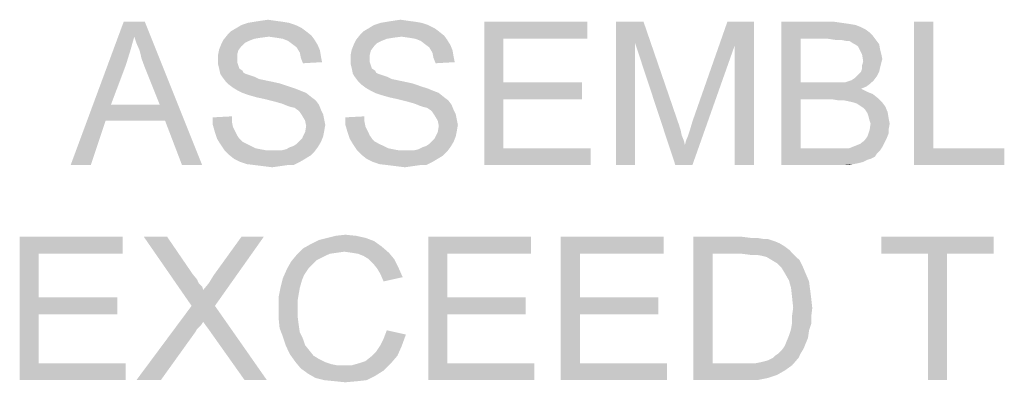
# Model space of a CAD drawing. Extents: x 0 to 500, y 0 to 353.
# Tile 12 of 18: x 379 to 396, y 284 to 290. Entities that reach past the tile are written whole.
import ezdxf

# ---------------------------------------------------------------- set-up
doc = ezdxf.new("R2010")
doc.units = 0
doc.header["$LTSCALE"] = 0.5
doc.layers.get('0').update_dxf_attribs({"linetype": 'CONTINUOUS'})

msp = doc.modelspace()

# ---------------------------------------------------------------- linework, layer by layer
at = {"color": 7, "linetype": 'Continuous'}
for points in [[(381.316, 289.879), (380.249, 287.728), (381.138, 290.128)], [(381.138, 290.128), (381.493, 290.128), (381.316, 289.879)], [(381.351, 289.772), (381.316, 289.879), (381.493, 290.128)], [(381.405, 289.648), (381.351, 289.772), (381.493, 290.128)], [(381.44, 289.505), (381.405, 289.648), (381.493, 290.128)], [(381.493, 289.363), (381.44, 289.505), (381.493, 290.128)], [(381.742, 288.741), (381.493, 289.363), (381.493, 290.128)], [(381.831, 288.474), (381.742, 288.741), (381.493, 290.128)], [(382.116, 287.728), (381.831, 288.474), (381.493, 290.128)], [(382.116, 287.728), (381.493, 290.128), (382.453, 287.728)], [(384.018, 290.074), (383.022, 290.021), (383.111, 290.074)], [(383.022, 290.021), (384.018, 290.074), (384.125, 290.021)], [(383.911, 290.11), (383.111, 290.074), (383.218, 290.11)], [(383.111, 290.074), (383.911, 290.11), (384.018, 290.074)], [(383.805, 290.128), (383.218, 290.11), (383.325, 290.128)], [(383.218, 290.11), (383.805, 290.128), (383.911, 290.11)], [(383.68, 290.145), (383.325, 290.128), (383.431, 290.145)], [(383.325, 290.128), (383.68, 290.145), (383.805, 290.128)], [(383.431, 290.145), (383.556, 290.163), (383.68, 290.145)], [(386.24, 290.074), (385.245, 290.021), (385.333, 290.074)], [(385.245, 290.021), (386.24, 290.074), (386.347, 290.021)], [(386.133, 290.11), (385.333, 290.074), (385.44, 290.11)], [(385.333, 290.074), (386.133, 290.11), (386.24, 290.074)], [(386.027, 290.128), (385.44, 290.11), (385.547, 290.128)], [(385.44, 290.11), (386.027, 290.128), (386.133, 290.11)], [(385.902, 290.145), (385.547, 290.128), (385.653, 290.145)], [(385.547, 290.128), (385.902, 290.145), (386.027, 290.128)], [(385.653, 290.145), (385.778, 290.163), (385.902, 290.145)], [(387.182, 290.128), (388.907, 290.128), (387.502, 289.843)], [(387.502, 289.843), (387.182, 287.728), (387.182, 290.128)], [(387.502, 289.843), (388.907, 290.128), (388.907, 289.843)], [(389.387, 290.128), (389.849, 290.128), (389.707, 289.772)], [(389.707, 289.772), (389.387, 287.728), (389.387, 290.128)], [(389.707, 289.772), (389.849, 290.128), (390.436, 288.421)], [(391.378, 289.737), (390.667, 288.457), (391.253, 290.128)], [(391.253, 290.128), (391.698, 290.128), (391.378, 289.737)], [(391.378, 287.728), (391.378, 289.737), (391.698, 290.128)], [(391.378, 287.728), (391.698, 290.128), (391.698, 287.728)], [(392.16, 290.128), (393.049, 290.128), (392.48, 289.843)], [(392.48, 289.843), (392.16, 287.728), (392.16, 290.128)], [(393.049, 290.128), (393.173, 290.11), (392.48, 289.843)], [(393.173, 290.11), (393.298, 290.092), (392.48, 289.843)], [(393.298, 290.092), (393.405, 290.074), (392.48, 289.843)], [(393.405, 290.074), (393.493, 290.039), (392.48, 289.843)], [(393.493, 290.039), (393.565, 290.003), (392.48, 289.843)], [(394.702, 290.128), (394.702, 288.012), (394.382, 287.728)], [(394.702, 290.128), (394.382, 287.728), (394.382, 290.128)], [(381.316, 289.879), (381.245, 289.63), (380.249, 287.728)], [(383.573, 289.879), (382.809, 289.825), (382.88, 289.914)], [(383.573, 289.879), (383.431, 289.861), (382.809, 289.825)], [(384.196, 289.968), (382.88, 289.914), (382.933, 289.968)], [(382.88, 289.914), (384.196, 289.968), (384.285, 289.897)], [(382.88, 289.914), (384.285, 289.897), (383.573, 289.879)], [(384.125, 290.021), (382.933, 289.968), (383.022, 290.021)], [(382.933, 289.968), (384.125, 290.021), (384.196, 289.968)], [(383.698, 289.861), (383.573, 289.879), (384.285, 289.897)], [(383.805, 289.843), (383.698, 289.861), (384.285, 289.897)], [(383.805, 289.843), (384.285, 289.897), (384.338, 289.825)], [(385.796, 289.879), (385.031, 289.825), (385.102, 289.914)], [(385.796, 289.879), (385.653, 289.861), (385.031, 289.825)], [(386.418, 289.968), (385.102, 289.914), (385.156, 289.968)], [(385.102, 289.914), (386.418, 289.968), (386.507, 289.897)], [(385.102, 289.914), (386.507, 289.897), (385.796, 289.879)], [(386.347, 290.021), (385.156, 289.968), (385.245, 290.021)], [(385.156, 289.968), (386.347, 290.021), (386.418, 289.968)], [(385.92, 289.861), (385.796, 289.879), (386.507, 289.897)], [(386.027, 289.843), (385.92, 289.861), (386.507, 289.897)], [(386.027, 289.843), (386.507, 289.897), (386.56, 289.825)], [(393.565, 290.003), (393.636, 289.95), (392.48, 289.843)], [(393.636, 289.95), (393.689, 289.897), (392.48, 289.843)], [(392.942, 289.843), (392.48, 289.843), (393.689, 289.897)], [(393.067, 289.825), (392.942, 289.843), (393.689, 289.897)], [(393.156, 289.825), (393.067, 289.825), (393.689, 289.897)], [(393.156, 289.825), (393.689, 289.897), (393.742, 289.825)], [(383.111, 289.719), (382.738, 289.665), (382.773, 289.754)], [(382.738, 289.665), (383.111, 289.719), (383.058, 289.648)], [(383.236, 289.808), (382.773, 289.754), (382.809, 289.825)], [(383.236, 289.808), (383.165, 289.772), (382.773, 289.754)], [(382.773, 289.754), (383.165, 289.772), (383.111, 289.719)], [(383.431, 289.861), (383.325, 289.843), (382.809, 289.825)], [(382.809, 289.825), (383.325, 289.843), (383.236, 289.808)], [(384.338, 289.825), (383.893, 289.808), (383.805, 289.843)], [(383.965, 289.754), (383.893, 289.808), (384.338, 289.825)], [(383.965, 289.754), (384.338, 289.825), (384.391, 289.737)], [(384.391, 289.737), (384.036, 289.701), (383.965, 289.754)], [(384.036, 289.701), (384.391, 289.737), (384.427, 289.648)], [(385.333, 289.719), (384.96, 289.665), (384.996, 289.754)], [(384.96, 289.665), (385.333, 289.719), (385.28, 289.648)], [(385.458, 289.808), (384.996, 289.754), (385.031, 289.825)], [(385.458, 289.808), (385.387, 289.772), (384.996, 289.754)], [(384.996, 289.754), (385.387, 289.772), (385.333, 289.719)], [(385.653, 289.861), (385.547, 289.843), (385.031, 289.825)], [(385.031, 289.825), (385.547, 289.843), (385.458, 289.808)], [(386.56, 289.825), (386.116, 289.808), (386.027, 289.843)], [(386.187, 289.754), (386.116, 289.808), (386.56, 289.825)], [(386.187, 289.754), (386.56, 289.825), (386.613, 289.737)], [(386.613, 289.737), (386.258, 289.701), (386.187, 289.754)], [(386.258, 289.701), (386.613, 289.737), (386.649, 289.648)], [(387.502, 289.843), (387.502, 289.114), (387.182, 287.728)], [(389.387, 287.728), (389.707, 289.772), (389.707, 287.728)], [(390.436, 288.421), (390.382, 287.728), (389.707, 289.772)], [(390.382, 287.728), (390.542, 288.065), (391.378, 289.737)], [(390.382, 287.728), (391.378, 289.737), (390.667, 287.728)], [(390.542, 288.065), (390.56, 288.137), (391.378, 289.737)], [(390.56, 288.137), (390.596, 288.225), (391.378, 289.737)], [(390.596, 288.225), (390.631, 288.332), (391.378, 289.737)], [(390.631, 288.332), (390.667, 288.457), (391.378, 289.737)], [(392.48, 289.843), (392.48, 289.114), (392.16, 287.728)], [(393.742, 289.825), (393.245, 289.808), (393.156, 289.825)], [(393.298, 289.808), (393.245, 289.808), (393.742, 289.825)], [(393.351, 289.772), (393.298, 289.808), (393.742, 289.825)], [(393.387, 289.754), (393.351, 289.772), (393.742, 289.825)], [(393.387, 289.754), (393.742, 289.825), (393.796, 289.754)], [(393.796, 289.754), (393.44, 289.719), (393.387, 289.754)], [(393.458, 289.683), (393.44, 289.719), (393.796, 289.754)], [(393.458, 289.683), (393.796, 289.754), (393.813, 289.665)], [(381.245, 289.63), (381.173, 289.399), (380.249, 287.728)], [(383.058, 289.648), (382.72, 289.577), (382.738, 289.665)], [(382.72, 289.577), (383.058, 289.648), (383.04, 289.577)], [(383.04, 289.577), (383.04, 289.505), (382.72, 289.488)], [(383.04, 289.577), (382.72, 289.488), (382.72, 289.577)], [(384.427, 289.648), (384.089, 289.612), (384.036, 289.701)], [(384.089, 289.612), (384.427, 289.648), (384.445, 289.541)], [(384.445, 289.541), (384.107, 289.523), (384.089, 289.612)], [(384.107, 289.523), (384.445, 289.541), (384.462, 289.452)], [(385.28, 289.648), (384.942, 289.577), (384.96, 289.665)], [(384.942, 289.577), (385.28, 289.648), (385.262, 289.577)], [(385.262, 289.577), (385.262, 289.505), (384.942, 289.488)], [(385.262, 289.577), (384.942, 289.488), (384.942, 289.577)], [(386.649, 289.648), (386.311, 289.612), (386.258, 289.701)], [(386.311, 289.612), (386.649, 289.648), (386.667, 289.541)], [(386.667, 289.541), (386.329, 289.523), (386.311, 289.612)], [(386.329, 289.523), (386.667, 289.541), (386.685, 289.452)], [(393.813, 289.665), (393.511, 289.577), (393.458, 289.683)], [(393.813, 289.665), (393.831, 289.594), (393.511, 289.577)], [(393.511, 289.577), (393.831, 289.594), (393.849, 289.505)], [(393.849, 289.505), (393.529, 289.47), (393.511, 289.577)], [(381.173, 289.399), (380.925, 288.741), (380.249, 287.728)], [(382.72, 289.488), (383.04, 289.505), (383.04, 289.452)], [(383.04, 289.452), (382.72, 289.417), (382.72, 289.488)], [(382.72, 289.417), (383.04, 289.452), (383.058, 289.399)], [(383.058, 289.399), (382.738, 289.345), (382.72, 289.417)], [(382.738, 289.345), (383.058, 289.399), (383.076, 289.345)], [(384.462, 289.452), (384.142, 289.434), (384.107, 289.523)], [(384.942, 289.488), (385.262, 289.505), (385.262, 289.452)], [(385.262, 289.452), (384.942, 289.417), (384.942, 289.488)], [(384.942, 289.417), (385.262, 289.452), (385.28, 289.399)], [(385.28, 289.399), (384.96, 289.345), (384.942, 289.417)], [(384.96, 289.345), (385.28, 289.399), (385.298, 289.345)], [(386.685, 289.452), (386.365, 289.434), (386.329, 289.523)], [(393.831, 289.434), (393.511, 289.399), (393.529, 289.47)], [(393.511, 289.399), (393.831, 289.434), (393.813, 289.363)], [(393.813, 289.363), (393.511, 289.345), (393.511, 289.399)], [(393.529, 289.47), (393.849, 289.505), (393.831, 289.434)], [(383.076, 289.345), (382.756, 289.257), (382.738, 289.345)], [(383.076, 289.345), (383.129, 289.31), (382.756, 289.257)], [(383.129, 289.31), (383.147, 289.274), (382.756, 289.257)], [(382.756, 289.257), (383.147, 289.274), (383.182, 289.257)], [(383.182, 289.257), (382.791, 289.203), (382.756, 289.257)], [(383.182, 289.257), (383.236, 289.239), (382.791, 289.203)], [(383.236, 289.239), (383.289, 289.221), (382.791, 289.203)], [(382.791, 289.203), (383.289, 289.221), (383.342, 289.203)], [(385.298, 289.345), (384.978, 289.257), (384.96, 289.345)], [(385.298, 289.345), (385.351, 289.31), (384.978, 289.257)], [(385.351, 289.31), (385.369, 289.274), (384.978, 289.257)], [(384.978, 289.257), (385.369, 289.274), (385.405, 289.257)], [(385.405, 289.257), (385.013, 289.203), (384.978, 289.257)], [(385.405, 289.257), (385.458, 289.239), (385.013, 289.203)], [(385.458, 289.239), (385.511, 289.221), (385.013, 289.203)], [(385.013, 289.203), (385.511, 289.221), (385.565, 289.203)], [(393.333, 289.15), (393.387, 289.185), (393.76, 289.221)], [(393.333, 289.15), (393.76, 289.221), (393.707, 289.15)], [(393.76, 289.221), (393.387, 289.185), (393.422, 289.221)], [(393.422, 289.221), (393.458, 289.257), (393.796, 289.292)], [(393.422, 289.221), (393.796, 289.292), (393.76, 289.221)], [(393.796, 289.292), (393.458, 289.257), (393.493, 289.292)], [(393.493, 289.292), (393.511, 289.345), (393.813, 289.363)], [(393.493, 289.292), (393.813, 289.363), (393.796, 289.292)], [(383.342, 289.203), (382.845, 289.132), (382.791, 289.203)], [(383.342, 289.203), (383.413, 289.168), (382.845, 289.132)], [(383.413, 289.168), (383.502, 289.15), (382.845, 289.132)], [(382.845, 289.132), (383.502, 289.15), (383.591, 289.132)], [(383.591, 289.132), (382.898, 289.079), (382.845, 289.132)], [(383.591, 289.132), (383.751, 289.097), (382.898, 289.079)], [(382.898, 289.079), (383.751, 289.097), (383.911, 289.043)], [(383.911, 289.043), (382.969, 289.025), (382.898, 289.079)], [(382.969, 289.025), (383.911, 289.043), (384.018, 289.008)], [(385.565, 289.203), (385.067, 289.132), (385.013, 289.203)], [(385.565, 289.203), (385.636, 289.168), (385.067, 289.132)], [(385.636, 289.168), (385.725, 289.15), (385.067, 289.132)], [(385.067, 289.132), (385.725, 289.15), (385.813, 289.132)], [(385.813, 289.132), (385.12, 289.079), (385.067, 289.132)], [(385.813, 289.132), (385.973, 289.097), (385.12, 289.079)], [(385.12, 289.079), (385.973, 289.097), (386.133, 289.043)], [(386.133, 289.043), (385.191, 289.025), (385.12, 289.079)], [(385.191, 289.025), (386.133, 289.043), (386.24, 289.008)], [(387.502, 289.114), (387.502, 288.83), (387.182, 287.728)], [(387.502, 288.83), (388.818, 289.114), (388.818, 288.83)], [(387.502, 289.114), (388.818, 289.114), (387.502, 288.83)], [(392.48, 289.114), (392.48, 288.83), (392.16, 287.728)], [(393.227, 289.114), (393.653, 289.097), (392.48, 288.83)], [(393.156, 289.114), (393.227, 289.114), (392.48, 288.83)], [(393.085, 289.114), (393.156, 289.114), (392.48, 288.83)], [(392.978, 289.114), (393.085, 289.114), (392.48, 288.83)], [(392.48, 289.114), (392.978, 289.114), (392.48, 288.83)], [(393.653, 289.097), (393.582, 289.043), (392.48, 288.83)], [(393.582, 289.043), (393.493, 289.008), (392.48, 288.83)], [(393.227, 289.114), (393.28, 289.132), (393.707, 289.15)], [(393.227, 289.114), (393.707, 289.15), (393.653, 289.097)], [(393.707, 289.15), (393.28, 289.132), (393.333, 289.15)], [(384.018, 289.008), (383.058, 288.972), (382.969, 289.025)], [(383.058, 288.972), (384.018, 289.008), (384.107, 288.972)], [(384.107, 288.972), (383.129, 288.937), (383.058, 288.972)], [(383.129, 288.937), (384.107, 288.972), (384.196, 288.937)], [(384.196, 288.937), (383.236, 288.901), (383.129, 288.937)], [(383.36, 288.865), (383.236, 288.901), (384.196, 288.937)], [(383.36, 288.865), (384.196, 288.937), (384.285, 288.865)], [(386.24, 289.008), (385.28, 288.972), (385.191, 289.025)], [(385.28, 288.972), (386.24, 289.008), (386.329, 288.972)], [(386.329, 288.972), (385.351, 288.937), (385.28, 288.972)], [(385.351, 288.937), (386.329, 288.972), (386.418, 288.937)], [(386.418, 288.937), (385.458, 288.901), (385.351, 288.937)], [(385.582, 288.865), (385.458, 288.901), (386.418, 288.937)], [(385.582, 288.865), (386.418, 288.937), (386.507, 288.865)], [(393.493, 289.008), (393.6, 288.954), (392.48, 288.83)], [(393.6, 288.954), (393.689, 288.919), (392.48, 288.83)], [(393.689, 288.919), (393.778, 288.848), (392.48, 288.83)], [(380.925, 288.741), (380.836, 288.474), (380.249, 287.728)], [(380.925, 288.741), (381.742, 288.741), (380.836, 288.474)], [(381.831, 288.474), (380.836, 288.474), (381.742, 288.741)], [(384.285, 288.865), (383.52, 288.83), (383.36, 288.865)], [(383.52, 288.83), (384.285, 288.865), (384.356, 288.812)], [(384.356, 288.812), (383.662, 288.794), (383.52, 288.83)], [(383.787, 288.759), (383.662, 288.794), (384.356, 288.812)], [(383.787, 288.759), (384.356, 288.812), (384.409, 288.741)], [(384.409, 288.741), (383.876, 288.723), (383.787, 288.759)], [(383.929, 288.705), (383.876, 288.723), (384.409, 288.741)], [(384, 288.688), (383.929, 288.705), (384.409, 288.741)], [(384.053, 288.652), (384, 288.688), (384.409, 288.741)], [(384.053, 288.652), (384.409, 288.741), (384.445, 288.652)], [(386.507, 288.865), (385.742, 288.83), (385.582, 288.865)], [(385.742, 288.83), (386.507, 288.865), (386.578, 288.812)], [(386.578, 288.812), (385.885, 288.794), (385.742, 288.83)], [(386.009, 288.759), (385.885, 288.794), (386.578, 288.812)], [(386.009, 288.759), (386.578, 288.812), (386.631, 288.741)], [(386.631, 288.741), (386.098, 288.723), (386.009, 288.759)], [(386.151, 288.705), (386.098, 288.723), (386.631, 288.741)], [(386.222, 288.688), (386.151, 288.705), (386.631, 288.741)], [(386.276, 288.652), (386.222, 288.688), (386.631, 288.741)], [(386.276, 288.652), (386.631, 288.741), (386.667, 288.652)], [(387.502, 288.83), (387.502, 288.012), (387.182, 287.728)], [(392.48, 288.83), (392.48, 288.012), (392.16, 287.728)], [(393.013, 288.83), (392.48, 288.83), (393.778, 288.848)], [(393.12, 288.812), (393.013, 288.83), (393.778, 288.848)], [(393.209, 288.812), (393.12, 288.812), (393.778, 288.848)], [(393.298, 288.794), (393.209, 288.812), (393.778, 288.848)], [(393.369, 288.777), (393.298, 288.794), (393.778, 288.848)], [(393.369, 288.777), (393.778, 288.848), (393.849, 288.777)], [(393.849, 288.777), (393.422, 288.759), (393.369, 288.777)], [(393.476, 288.723), (393.422, 288.759), (393.849, 288.777)], [(393.476, 288.723), (393.849, 288.777), (393.902, 288.705)], [(393.902, 288.705), (393.529, 288.688), (393.476, 288.723)], [(384.445, 288.652), (384.089, 288.617), (384.053, 288.652)], [(384.089, 288.617), (384.445, 288.652), (384.48, 288.581)], [(384.48, 288.581), (384.125, 288.563), (384.089, 288.617)], [(384.125, 288.563), (384.48, 288.581), (384.498, 288.492)], [(384.498, 288.492), (384.178, 288.474), (384.125, 288.563)], [(386.667, 288.652), (386.311, 288.617), (386.276, 288.652)], [(386.311, 288.617), (386.667, 288.652), (386.702, 288.581)], [(386.702, 288.581), (386.347, 288.563), (386.311, 288.617)], [(386.347, 288.563), (386.702, 288.581), (386.72, 288.492)], [(386.72, 288.492), (386.4, 288.474), (386.347, 288.563)], [(393.565, 288.652), (393.529, 288.688), (393.902, 288.705)], [(393.565, 288.652), (393.902, 288.705), (393.938, 288.617)], [(393.938, 288.617), (393.6, 288.599), (393.565, 288.652)], [(393.618, 288.545), (393.6, 288.599), (393.938, 288.617)], [(393.618, 288.545), (393.938, 288.617), (393.956, 288.51)], [(380.249, 287.728), (380.836, 288.474), (380.587, 287.728)], [(382.631, 288.528), (382.951, 288.545), (382.951, 288.457)], [(382.951, 288.457), (382.631, 288.403), (382.631, 288.528)], [(382.631, 288.403), (382.951, 288.457), (382.969, 288.368)], [(382.969, 288.368), (382.667, 288.279), (382.631, 288.403)], [(384.178, 288.474), (384.498, 288.492), (384.516, 288.403)], [(384.516, 288.403), (384.196, 288.385), (384.178, 288.474)], [(384.498, 288.297), (384.178, 288.279), (384.196, 288.385)], [(384.196, 288.385), (384.516, 288.403), (384.498, 288.297)], [(384.853, 288.528), (385.173, 288.545), (385.173, 288.457)], [(385.173, 288.457), (384.853, 288.403), (384.853, 288.528)], [(384.853, 288.403), (385.173, 288.457), (385.191, 288.368)], [(385.191, 288.368), (384.889, 288.279), (384.853, 288.403)], [(386.4, 288.474), (386.72, 288.492), (386.738, 288.403)], [(386.738, 288.403), (386.418, 288.385), (386.4, 288.474)], [(386.72, 288.297), (386.4, 288.279), (386.418, 288.385)], [(386.418, 288.385), (386.738, 288.403), (386.72, 288.297)], [(390.436, 288.421), (390.471, 288.314), (390.382, 287.728)], [(393.956, 288.51), (393.636, 288.474), (393.618, 288.545)], [(393.653, 288.421), (393.636, 288.474), (393.956, 288.51)], [(393.973, 288.421), (393.956, 288.332), (393.636, 288.314)], [(393.973, 288.421), (393.636, 288.314), (393.653, 288.421)], [(393.653, 288.421), (393.956, 288.51), (393.973, 288.421)], [(382.969, 288.368), (383.005, 288.297), (382.667, 288.279)], [(382.667, 288.279), (383.005, 288.297), (383.04, 288.225)], [(383.04, 288.225), (382.702, 288.172), (382.667, 288.279)], [(382.702, 288.172), (383.04, 288.225), (383.076, 288.172)], [(384.48, 288.208), (384.125, 288.172), (384.178, 288.279)], [(384.178, 288.279), (384.498, 288.297), (384.48, 288.208)], [(385.191, 288.368), (385.227, 288.297), (384.889, 288.279)], [(384.889, 288.279), (385.227, 288.297), (385.262, 288.225)], [(385.262, 288.225), (384.925, 288.172), (384.889, 288.279)], [(384.925, 288.172), (385.262, 288.225), (385.298, 288.172)], [(386.702, 288.208), (386.347, 288.172), (386.4, 288.279)], [(386.4, 288.279), (386.72, 288.297), (386.702, 288.208)], [(390.471, 288.314), (390.489, 288.225), (390.382, 287.728)], [(390.489, 288.225), (390.525, 288.137), (390.382, 287.728)], [(393.956, 288.261), (393.6, 288.208), (393.636, 288.314)], [(393.6, 288.208), (393.956, 288.261), (393.92, 288.172)], [(393.636, 288.314), (393.956, 288.332), (393.956, 288.261)], [(383.076, 288.172), (382.756, 288.083), (382.702, 288.172)], [(383.076, 288.172), (383.129, 288.119), (382.756, 288.083)], [(382.756, 288.083), (383.129, 288.119), (383.2, 288.083)], [(383.2, 288.083), (382.827, 287.977), (382.756, 288.083)], [(383.2, 288.083), (383.271, 288.048), (382.827, 287.977)], [(383.929, 288.03), (383.982, 288.048), (384.445, 288.119)], [(383.929, 288.03), (384.445, 288.119), (384.391, 288.03)], [(383.982, 288.048), (384.036, 288.083), (384.445, 288.119)], [(384.445, 288.119), (384.036, 288.083), (384.089, 288.137)], [(384.089, 288.137), (384.125, 288.172), (384.48, 288.208)], [(384.089, 288.137), (384.48, 288.208), (384.445, 288.119)], [(385.298, 288.172), (384.978, 288.083), (384.925, 288.172)], [(385.298, 288.172), (385.351, 288.119), (384.978, 288.083)], [(384.978, 288.083), (385.351, 288.119), (385.422, 288.083)], [(385.422, 288.083), (385.049, 287.977), (384.978, 288.083)], [(385.422, 288.083), (385.493, 288.048), (385.049, 287.977)], [(386.151, 288.03), (386.205, 288.048), (386.667, 288.119)], [(386.151, 288.03), (386.667, 288.119), (386.613, 288.03)], [(386.205, 288.048), (386.258, 288.083), (386.667, 288.119)], [(386.667, 288.119), (386.258, 288.083), (386.311, 288.137)], [(386.311, 288.137), (386.347, 288.172), (386.702, 288.208)], [(386.311, 288.137), (386.702, 288.208), (386.667, 288.119)], [(390.525, 288.137), (390.542, 288.065), (390.382, 287.728)], [(393.387, 288.048), (393.476, 288.083), (393.885, 288.101)], [(393.387, 288.048), (393.885, 288.101), (393.849, 288.03)], [(393.885, 288.101), (393.476, 288.083), (393.547, 288.137)], [(393.92, 288.172), (393.547, 288.137), (393.6, 288.208)], [(393.547, 288.137), (393.92, 288.172), (393.885, 288.101)], [(383.271, 288.048), (383.342, 288.012), (382.827, 287.977)], [(383.342, 288.012), (383.431, 287.994), (382.827, 287.977)], [(382.827, 287.977), (383.431, 287.994), (383.52, 287.977)], [(383.52, 287.977), (382.898, 287.905), (382.827, 287.977)], [(383.787, 287.977), (384.338, 287.959), (382.898, 287.905)], [(383.698, 287.977), (383.787, 287.977), (382.898, 287.905)], [(383.627, 287.977), (383.698, 287.977), (382.898, 287.905)], [(383.52, 287.977), (383.627, 287.977), (382.898, 287.905)], [(382.898, 287.905), (384.338, 287.959), (384.267, 287.888)], [(384.267, 287.888), (382.987, 287.834), (382.898, 287.905)], [(382.987, 287.834), (384.267, 287.888), (384.178, 287.834)], [(383.787, 287.977), (383.858, 287.994), (384.391, 288.03)], [(383.787, 287.977), (384.391, 288.03), (384.338, 287.959)], [(384.391, 288.03), (383.858, 287.994), (383.929, 288.03)], [(385.493, 288.048), (385.565, 288.012), (385.049, 287.977)], [(385.565, 288.012), (385.653, 287.994), (385.049, 287.977)], [(385.049, 287.977), (385.653, 287.994), (385.742, 287.977)], [(385.742, 287.977), (385.12, 287.905), (385.049, 287.977)], [(386.009, 287.977), (386.56, 287.959), (385.12, 287.905)], [(385.92, 287.977), (386.009, 287.977), (385.12, 287.905)], [(385.849, 287.977), (385.92, 287.977), (385.12, 287.905)], [(385.742, 287.977), (385.849, 287.977), (385.12, 287.905)], [(385.12, 287.905), (386.56, 287.959), (386.489, 287.888)], [(386.489, 287.888), (385.209, 287.834), (385.12, 287.905)], [(385.209, 287.834), (386.489, 287.888), (386.4, 287.834)], [(386.009, 287.977), (386.08, 287.994), (386.613, 288.03)], [(386.009, 287.977), (386.613, 288.03), (386.56, 287.959)], [(386.613, 288.03), (386.08, 287.994), (386.151, 288.03)], [(387.502, 288.012), (388.96, 288.012), (387.182, 287.728)], [(387.182, 287.728), (388.96, 288.012), (388.96, 287.728)], [(393.298, 288.012), (393.813, 287.977), (392.16, 287.728)], [(393.245, 288.012), (393.298, 288.012), (392.16, 287.728)], [(393.209, 288.012), (393.245, 288.012), (392.16, 287.728)], [(393.138, 288.012), (393.209, 288.012), (392.16, 287.728)], [(393.067, 288.012), (393.138, 288.012), (392.16, 287.728)], [(392.48, 288.012), (393.067, 288.012), (392.16, 287.728)], [(393.813, 287.977), (393.76, 287.923), (392.16, 287.728)], [(393.76, 287.923), (393.725, 287.87), (392.16, 287.728)], [(393.849, 288.03), (393.298, 288.012), (393.387, 288.048)], [(393.298, 288.012), (393.849, 288.03), (393.813, 287.977)], [(394.702, 288.012), (395.893, 288.012), (394.382, 287.728)], [(394.382, 287.728), (395.893, 288.012), (395.893, 287.728)], [(384.178, 287.834), (383.093, 287.781), (382.987, 287.834)], [(383.093, 287.781), (384.178, 287.834), (384.089, 287.781)], [(384.089, 287.781), (383.2, 287.745), (383.093, 287.781)], [(383.342, 287.728), (383.2, 287.745), (384.089, 287.781)], [(383.876, 287.728), (383.342, 287.728), (384.089, 287.781)], [(383.876, 287.728), (383.485, 287.71), (383.342, 287.728)], [(383.485, 287.71), (383.876, 287.728), (383.751, 287.71)], [(383.876, 287.728), (384.089, 287.781), (383.982, 287.728)], [(386.4, 287.834), (385.316, 287.781), (385.209, 287.834)], [(385.316, 287.781), (386.4, 287.834), (386.311, 287.781)], [(386.311, 287.781), (385.422, 287.745), (385.316, 287.781)], [(385.565, 287.728), (385.422, 287.745), (386.311, 287.781)], [(386.098, 287.728), (385.565, 287.728), (386.311, 287.781)], [(386.098, 287.728), (385.707, 287.71), (385.565, 287.728)], [(385.707, 287.71), (386.098, 287.728), (385.973, 287.71)], [(386.098, 287.728), (386.311, 287.781), (386.205, 287.728)], [(393.725, 287.87), (393.653, 287.834), (392.16, 287.728)], [(393.653, 287.834), (393.6, 287.817), (392.16, 287.728)], [(393.6, 287.817), (393.529, 287.781), (392.16, 287.728)], [(393.529, 287.781), (393.458, 287.763), (392.16, 287.728)], [(393.458, 287.763), (393.369, 287.745), (392.16, 287.728)], [(393.067, 287.728), (392.16, 287.728), (393.369, 287.745)], [(393.173, 287.728), (393.067, 287.728), (393.369, 287.745)], [(393.173, 287.728), (393.369, 287.745), (393.28, 287.728)], [(383.751, 287.71), (383.627, 287.692), (383.485, 287.71)], [(385.973, 287.71), (385.849, 287.692), (385.707, 287.71)], [(379.396, 286.528), (381.12, 286.528), (379.716, 286.243)], [(379.716, 286.243), (379.396, 284.128), (379.396, 286.528)], [(379.716, 286.243), (381.12, 286.528), (381.12, 286.243)], [(381.867, 286.528), (382.276, 285.372), (381.476, 286.528)], [(381.867, 286.528), (382.293, 285.905), (382.276, 285.372)], [(382.276, 285.372), (382.471, 285.639), (383.485, 286.528)], [(382.276, 285.372), (383.485, 286.528), (382.667, 285.372)], [(382.471, 285.639), (382.56, 285.745), (383.485, 286.528)], [(382.56, 285.745), (382.649, 285.888), (383.485, 286.528)], [(383.485, 286.528), (382.649, 285.888), (383.111, 286.528)], [(385.458, 286.368), (384.142, 286.332), (384.267, 286.403)], [(385.333, 286.457), (384.267, 286.403), (384.409, 286.474)], [(384.267, 286.403), (385.333, 286.457), (385.458, 286.368)], [(385.191, 286.51), (384.409, 286.474), (384.551, 286.51)], [(384.409, 286.474), (385.191, 286.51), (385.333, 286.457)], [(385.031, 286.545), (384.551, 286.51), (384.693, 286.545)], [(384.551, 286.51), (385.031, 286.545), (385.191, 286.51)], [(384.693, 286.545), (384.853, 286.563), (385.031, 286.545)], [(386.24, 286.528), (387.965, 286.528), (386.56, 286.243)], [(386.56, 286.243), (386.24, 284.128), (386.24, 286.528)], [(386.56, 286.243), (387.965, 286.528), (387.965, 286.243)], [(388.462, 286.528), (390.187, 286.528), (388.782, 286.243)], [(388.782, 286.243), (388.462, 284.128), (388.462, 286.528)], [(388.782, 286.243), (390.187, 286.528), (390.187, 286.243)], [(390.685, 286.528), (391.502, 286.528), (391.005, 286.243)], [(391.005, 286.243), (390.685, 284.128), (390.685, 286.528)], [(391.502, 286.528), (391.645, 286.51), (391.005, 286.243)], [(391.751, 286.51), (391.858, 286.492), (391.005, 286.243)], [(391.645, 286.51), (391.751, 286.51), (391.005, 286.243)], [(391.929, 286.492), (392.036, 286.457), (391.005, 286.243)], [(391.858, 286.492), (391.929, 286.492), (391.005, 286.243)], [(392.036, 286.457), (392.125, 286.421), (391.005, 286.243)], [(392.125, 286.421), (392.213, 286.368), (391.005, 286.243)], [(395.716, 286.528), (393.831, 286.243), (393.831, 286.528)], [(394.613, 286.243), (393.831, 286.243), (395.716, 286.528)], [(394.933, 286.243), (394.613, 286.243), (395.716, 286.528)], [(394.933, 286.243), (395.716, 286.528), (395.716, 286.243)], [(379.716, 286.243), (379.716, 285.514), (379.396, 284.128)], [(384.836, 286.279), (384.036, 286.225), (384.142, 286.332)], [(384.836, 286.279), (384.711, 286.261), (384.036, 286.225)], [(384.711, 286.261), (384.587, 286.243), (384.036, 286.225)], [(384.036, 286.225), (384.587, 286.243), (384.48, 286.19)], [(384.836, 286.279), (384.142, 286.332), (385.458, 286.368)], [(384.96, 286.261), (384.836, 286.279), (385.458, 286.368)], [(384.96, 286.261), (385.458, 286.368), (385.582, 286.261)], [(385.582, 286.261), (385.067, 286.243), (384.96, 286.261)], [(385.156, 286.208), (385.067, 286.243), (385.582, 286.261)], [(385.245, 286.154), (385.156, 286.208), (385.582, 286.261)], [(385.245, 286.154), (385.582, 286.261), (385.671, 286.154)], [(386.56, 286.243), (386.56, 285.514), (386.24, 284.128)], [(388.782, 286.243), (388.782, 285.514), (388.462, 284.128)], [(391.005, 286.243), (391.005, 284.412), (390.685, 284.128)], [(392.213, 286.368), (392.285, 286.314), (391.005, 286.243)], [(391.502, 286.243), (391.005, 286.243), (392.285, 286.314)], [(391.645, 286.225), (391.502, 286.243), (392.285, 286.314)], [(391.751, 286.225), (391.645, 286.225), (392.285, 286.314)], [(391.751, 286.225), (392.285, 286.314), (392.373, 286.225)], [(394.933, 286.243), (394.613, 284.128), (394.613, 286.243)], [(394.613, 284.128), (394.933, 286.243), (394.933, 284.128)], [(384.302, 286.065), (383.876, 285.994), (383.947, 286.119)], [(384.48, 286.19), (383.947, 286.119), (384.036, 286.225)], [(384.48, 286.19), (384.373, 286.137), (383.947, 286.119)], [(383.947, 286.119), (384.373, 286.137), (384.302, 286.065)], [(385.671, 286.154), (385.316, 286.083), (385.245, 286.154)], [(385.316, 286.083), (385.671, 286.154), (385.742, 286.012)], [(385.742, 286.012), (385.387, 285.994), (385.316, 286.083)], [(392.373, 286.225), (391.84, 286.208), (391.751, 286.225)], [(391.911, 286.19), (391.84, 286.208), (392.373, 286.225)], [(392, 286.137), (391.911, 286.19), (392.373, 286.225)], [(392, 286.137), (392.373, 286.225), (392.462, 286.137)], [(392.462, 286.137), (392.089, 286.083), (392, 286.137)], [(392.089, 286.083), (392.462, 286.137), (392.516, 286.03)], [(392.516, 286.03), (392.16, 286.012), (392.089, 286.083)], [(384.231, 285.994), (384.16, 285.888), (383.805, 285.834)], [(384.231, 285.994), (383.805, 285.834), (383.876, 285.994)], [(383.876, 285.994), (384.302, 286.065), (384.231, 285.994)], [(385.44, 285.905), (385.387, 285.994), (385.742, 286.012)], [(385.44, 285.905), (385.742, 286.012), (385.813, 285.852)], [(392.213, 285.923), (392.16, 286.012), (392.516, 286.03)], [(392.213, 285.923), (392.516, 286.03), (392.569, 285.905)], [(392.569, 285.905), (392.285, 285.799), (392.213, 285.923)], [(382.293, 285.905), (382.365, 285.817), (382.276, 285.372)], [(382.365, 285.817), (382.4, 285.745), (382.276, 285.372)], [(382.4, 285.745), (382.453, 285.692), (382.276, 285.372)], [(384.125, 285.799), (383.769, 285.692), (383.805, 285.834)], [(383.769, 285.692), (384.125, 285.799), (384.089, 285.674)], [(383.805, 285.834), (384.16, 285.888), (384.125, 285.799)], [(385.813, 285.852), (385.493, 285.781), (385.44, 285.905)], [(392.285, 285.799), (392.569, 285.905), (392.622, 285.781)], [(392.622, 285.781), (392.32, 285.674), (392.285, 285.799)], [(392.32, 285.674), (392.622, 285.781), (392.64, 285.639)], [(382.453, 285.692), (382.471, 285.639), (382.276, 285.372)], [(384.089, 285.674), (383.733, 285.514), (383.769, 285.692)], [(384.089, 285.674), (384.071, 285.568), (383.733, 285.514)], [(392.64, 285.639), (392.338, 285.514), (392.32, 285.674)], [(392.338, 285.514), (392.64, 285.639), (392.658, 285.497)], [(379.716, 285.514), (379.716, 285.23), (379.396, 284.128)], [(379.716, 285.23), (381.031, 285.514), (381.031, 285.23)], [(379.716, 285.514), (381.031, 285.514), (379.716, 285.23)], [(383.733, 285.514), (384.071, 285.568), (384.053, 285.461)], [(384.053, 285.461), (383.733, 285.337), (383.733, 285.514)], [(383.733, 285.337), (384.053, 285.461), (384.053, 285.337)], [(386.56, 285.514), (386.56, 285.23), (386.24, 284.128)], [(386.56, 285.23), (387.876, 285.514), (387.876, 285.23)], [(386.56, 285.514), (387.876, 285.514), (386.56, 285.23)], [(388.782, 285.514), (388.782, 285.23), (388.462, 284.128)], [(388.782, 285.23), (390.098, 285.514), (390.098, 285.23)], [(388.782, 285.514), (390.098, 285.514), (388.782, 285.23)], [(392.658, 285.497), (392.356, 285.337), (392.338, 285.514)], [(392.356, 285.337), (392.658, 285.497), (392.676, 285.337)], [(382.667, 285.372), (382.471, 285.105), (381.351, 284.128)], [(382.667, 285.372), (381.351, 284.128), (382.276, 285.372)], [(382.507, 285.052), (382.471, 285.105), (382.667, 285.372)], [(382.56, 284.981), (382.507, 285.052), (382.667, 285.372)], [(383.165, 284.128), (382.56, 284.981), (382.667, 285.372)], [(383.165, 284.128), (382.667, 285.372), (383.538, 284.128)], [(384.053, 285.337), (384.053, 285.194), (383.733, 285.177)], [(384.053, 285.337), (383.733, 285.177), (383.733, 285.337)], [(392.676, 285.337), (392.338, 285.212), (392.356, 285.337)], [(392.338, 285.212), (392.676, 285.337), (392.658, 285.194)], [(379.716, 285.23), (379.716, 284.412), (379.396, 284.128)], [(382.471, 285.105), (382.436, 285.052), (381.351, 284.128)], [(383.733, 285.177), (384.053, 285.194), (384.071, 285.052)], [(384.071, 285.052), (383.751, 284.999), (383.733, 285.177)], [(386.56, 285.23), (386.56, 284.412), (386.24, 284.128)], [(388.782, 285.23), (388.782, 284.412), (388.462, 284.128)], [(392.658, 285.07), (392.32, 284.981), (392.338, 285.088)], [(392.658, 285.194), (392.338, 285.088), (392.338, 285.212)], [(392.338, 285.088), (392.658, 285.194), (392.658, 285.07)], [(382.436, 285.052), (382.4, 285.017), (381.351, 284.128)], [(382.4, 285.017), (382.365, 284.981), (381.351, 284.128)], [(382.365, 284.981), (382.347, 284.945), (381.351, 284.128)], [(381.351, 284.128), (382.347, 284.945), (381.76, 284.128)], [(383.751, 284.999), (384.071, 285.052), (384.089, 284.928)], [(384.089, 284.928), (383.805, 284.857), (383.751, 284.999)], [(383.805, 284.857), (384.089, 284.928), (384.142, 284.821)], [(385.867, 284.892), (385.493, 284.821), (385.547, 284.963)], [(392.622, 284.963), (392.285, 284.874), (392.32, 284.981)], [(392.285, 284.874), (392.622, 284.963), (392.605, 284.839)], [(392.32, 284.981), (392.658, 285.07), (392.622, 284.963)], [(384.142, 284.821), (383.858, 284.697), (383.805, 284.857)], [(384.142, 284.821), (384.178, 284.714), (383.858, 284.697)], [(385.44, 284.714), (385.493, 284.821), (385.867, 284.892)], [(385.44, 284.714), (385.867, 284.892), (385.796, 284.697)], [(392.569, 284.75), (392.213, 284.697), (392.249, 284.785)], [(392.605, 284.839), (392.249, 284.785), (392.285, 284.874)], [(392.249, 284.785), (392.605, 284.839), (392.569, 284.75)], [(383.858, 284.697), (384.178, 284.714), (384.249, 284.625)], [(384.249, 284.625), (383.929, 284.554), (383.858, 284.697)], [(383.929, 284.554), (384.249, 284.625), (384.32, 284.537)], [(385.725, 284.537), (385.28, 284.519), (385.369, 284.608)], [(385.796, 284.697), (385.369, 284.608), (385.44, 284.714)], [(385.369, 284.608), (385.796, 284.697), (385.725, 284.537)], [(392.107, 284.572), (392.16, 284.625), (392.533, 284.661)], [(392.107, 284.572), (392.533, 284.661), (392.48, 284.572)], [(392.533, 284.661), (392.16, 284.625), (392.213, 284.697)], [(392.213, 284.697), (392.569, 284.75), (392.533, 284.661)], [(384.32, 284.537), (384.018, 284.43), (383.929, 284.554)], [(384.32, 284.537), (384.409, 284.483), (384.018, 284.43)], [(384.018, 284.43), (384.409, 284.483), (384.516, 284.43)], [(384.516, 284.43), (384.107, 284.323), (384.018, 284.43)], [(384.516, 284.43), (384.622, 284.394), (384.107, 284.323)], [(385.085, 284.412), (385.191, 284.448), (385.725, 284.537)], [(385.085, 284.412), (385.725, 284.537), (385.618, 284.412)], [(385.191, 284.448), (385.28, 284.519), (385.725, 284.537)], [(391.733, 284.412), (391.822, 284.43), (392.445, 284.501)], [(391.733, 284.412), (392.445, 284.501), (392.338, 284.377)], [(391.822, 284.43), (391.893, 284.448), (392.445, 284.501)], [(391.893, 284.448), (391.947, 284.465), (392.445, 284.501)], [(392.445, 284.501), (391.947, 284.465), (392.018, 284.501)], [(392.018, 284.501), (392.053, 284.537), (392.48, 284.572)], [(392.018, 284.501), (392.48, 284.572), (392.445, 284.501)], [(392.48, 284.572), (392.053, 284.537), (392.107, 284.572)], [(379.716, 284.412), (381.173, 284.412), (379.396, 284.128)], [(379.396, 284.128), (381.173, 284.412), (381.173, 284.128)], [(384.107, 284.323), (384.96, 284.377), (385.618, 284.412)], [(384.107, 284.323), (385.618, 284.412), (385.493, 284.288)], [(384.622, 284.394), (384.711, 284.377), (384.107, 284.323)], [(384.836, 284.377), (384.96, 284.377), (384.107, 284.323)], [(384.711, 284.377), (384.836, 284.377), (384.107, 284.323)], [(385.493, 284.288), (384.231, 284.234), (384.107, 284.323)], [(384.231, 284.234), (385.493, 284.288), (385.351, 284.199)], [(385.618, 284.412), (384.96, 284.377), (385.085, 284.412)], [(386.56, 284.412), (388.018, 284.412), (386.24, 284.128)], [(386.24, 284.128), (388.018, 284.412), (388.018, 284.128)], [(388.782, 284.412), (390.24, 284.412), (388.462, 284.128)], [(388.462, 284.128), (390.24, 284.412), (390.24, 284.128)], [(391.733, 284.412), (392.338, 284.377), (390.685, 284.128)], [(391.627, 284.412), (391.733, 284.412), (390.685, 284.128)], [(391.52, 284.412), (391.627, 284.412), (390.685, 284.128)], [(391.005, 284.412), (391.52, 284.412), (390.685, 284.128)], [(392.338, 284.377), (392.213, 284.288), (390.685, 284.128)], [(392.213, 284.288), (392.089, 284.217), (390.685, 284.128)], [(385.351, 284.199), (384.356, 284.163), (384.231, 284.234)], [(384.498, 284.128), (384.356, 284.163), (385.351, 284.199)], [(384.498, 284.128), (385.351, 284.199), (385.209, 284.128)], [(385.209, 284.128), (384.676, 284.11), (384.498, 284.128)], [(384.676, 284.11), (385.209, 284.128), (385.049, 284.11)], [(385.049, 284.11), (384.853, 284.092), (384.676, 284.11)], [(392.089, 284.217), (391.929, 284.163), (390.685, 284.128)], [(391.538, 284.128), (390.685, 284.128), (391.929, 284.163)], [(391.538, 284.128), (391.929, 284.163), (391.751, 284.128)]]:
    msp.add_solid(points, dxfattribs=at)

doc.saveas('drawing.dxf')
